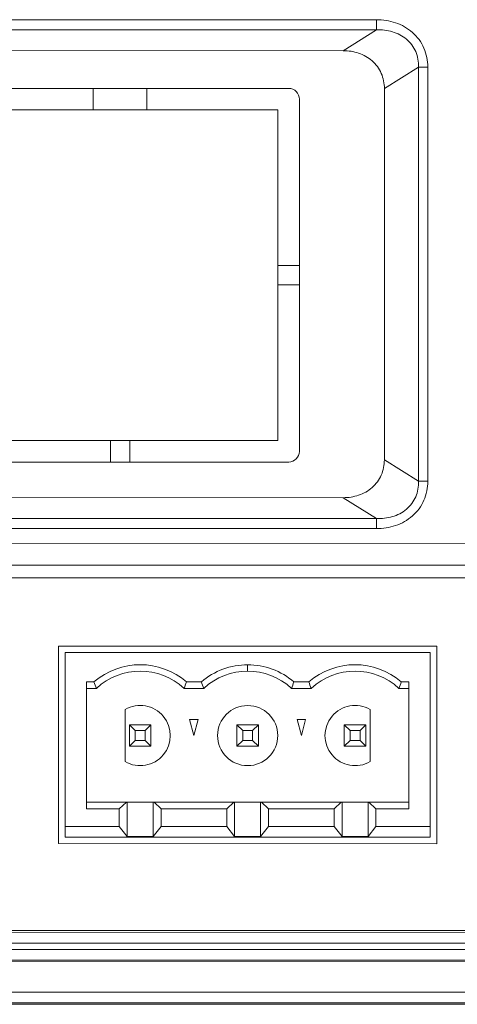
# Model space of a CAD drawing. Header units: centimetres. Extents: x -29.6 to 29.7, y -21 to 21.
# Tile 21 of 24: x 23.1 to 24.2, y -1.8 to 0.5. Entities that reach past the tile are written whole.
import ezdxf

# ---------------------------------------------------------------- set-up
doc = ezdxf.new("R2010")
doc.units = ezdxf.units.CM
doc.header["$MEASUREMENT"] = 0
doc.layers.add('06___PRT_ALL_SURFS', color=7, linetype='Continuous')

msp = doc.modelspace()

# ---------------------------------------------------------------- linework, layer by layer
at = {"layer": '06___PRT_ALL_SURFS', "lineweight": 9}
for points in [[(21.39875, 0.47805), (21.39875, 0.47805), (23.97447, 0.47796), (23.97447, 0.47796)], [(23.97447, 0.4545), (23.97447, 0.4545), (23.97447, 0.47796), (23.97447, 0.47796)], [(23.97447, 0.4545), (23.97447, 0.4545), (21.39874, 0.45459), (21.39874, 0.45459)], [(23.97447, 0.4545), (23.97447, 0.4545), (23.89745, 0.40595), (23.89745, 0.40595)], [(23.89745, 0.40595), (23.89745, 0.40595), (21.47576, 0.40604), (21.47576, 0.40604)], [(23.99306, 0.31783), (23.99306, 0.31783), (24.07235, 0.36782), (24.07235, 0.36782)], [(24.07232, -0.5955), (24.07232, -0.5955), (24.07235, 0.36782), (24.07235, 0.36782)], [(24.09397, 0.36782), (24.09397, 0.36782), (24.07235, 0.36782), (24.07235, 0.36782)], [(24.09397, 0.36782), (24.09397, 0.36782), (24.09394, -0.5955), (24.09394, -0.5955)], [(23.77057, 0.31815), (23.77057, 0.31815), (22.98651, 0.31818), (22.98651, 0.31818)], [(23.31612, 0.31817), (23.31612, 0.31817), (23.31611, 0.26823), (23.31611, 0.26823)], [(23.44096, 0.26822), (23.44096, 0.26822), (23.44097, 0.31816), (23.44097, 0.31816)], [(23.79555, 0.29318), (23.79555, 0.30697), (23.78436, 0.31815), (23.77057, 0.31815)], [(23.99306, 0.31783), (23.99306, 0.31783), (23.99303, -0.54551), (23.99303, -0.54551)], [(23.79552, -0.52584), (23.79552, -0.52584), (23.79555, 0.29318), (23.79555, 0.29318)], [(23.7456, 0.26821), (23.7456, 0.26821), (23.01147, 0.26824), (23.01147, 0.26824)], [(23.74557, -0.50087), (23.74557, -0.50087), (23.7456, 0.26821), (23.7456, 0.26821)], [(23.79553, -0.09386), (23.79553, -0.09386), (23.74559, -0.09386), (23.74559, -0.09386)], [(23.74558, -0.1388), (23.74558, -0.1388), (23.79553, -0.1388), (23.79553, -0.1388)], [(23.01145, -0.50085), (23.01145, -0.50085), (23.74557, -0.50087), (23.74557, -0.50087)], [(23.35604, -0.50086), (23.35604, -0.50086), (23.35603, -0.5508), (23.35603, -0.5508)], [(23.40098, -0.5508), (23.40098, -0.5508), (23.40099, -0.50086), (23.40099, -0.50086)], [(24.07232, -0.5955), (24.07232, -0.5955), (23.99303, -0.54551), (23.99303, -0.54551)], [(22.98647, -0.55078), (22.98647, -0.55078), (23.77054, -0.55081), (23.77054, -0.55081)], [(24.07232, -0.5955), (24.07232, -0.5955), (24.09394, -0.5955), (24.09394, -0.5955)], [(23.89741, -0.63362), (23.89741, -0.63362), (21.47572, -0.63353), (21.47572, -0.63353)], [(23.89741, -0.63362), (23.89741, -0.63362), (23.97443, -0.68217), (23.97443, -0.68217)], [(21.3987, -0.68208), (21.3987, -0.68208), (23.97443, -0.68217), (23.97443, -0.68217)], [(23.97443, -0.70564), (23.97443, -0.70564), (23.97443, -0.68217), (23.97443, -0.68217)], [(23.97443, -0.70564), (23.97443, -0.70564), (21.3987, -0.70555), (21.3987, -0.70555)], [(18.92055, -0.74046), (18.92055, -0.74046), (24.72066, -0.74067), (24.72066, -0.74067)], [(24.67077, -0.79054), (24.67077, -0.79054), (18.97044, -0.79034), (18.97044, -0.79034)], [(18.97094, -0.81979), (18.97094, -0.81979), (24.67027, -0.82), (24.67027, -0.82)], [(23.23565, -1.43823), (23.23565, -1.43823), (23.23566, -0.97878), (23.23566, -0.97878)], [(23.23566, -0.97878), (23.23566, -0.97878), (24.11462, -0.97882), (24.11462, -0.97882)], [(24.11462, -0.97882), (24.11462, -0.97882), (24.1146, -1.43827), (24.1146, -1.43827)], [(24.09962, -0.99362), (24.09962, -0.99362), (23.25063, -0.99362), (23.25063, -0.99362)], [(23.25063, -0.99362), (23.25063, -0.99362), (23.25063, -1.42311), (23.25063, -1.42311)], [(24.09962, -1.42311), (24.09962, -1.42311), (24.09962, -0.99362), (24.09962, -0.99362)], [(23.533, -1.06204), (23.47117, -1.00877), (23.37967, -1.00877), (23.31784, -1.06204)], [(23.52728, -1.07702), (23.46982, -1.02375), (23.38102, -1.02375), (23.32356, -1.07702)], [(23.77698, -1.07702), (23.71953, -1.02375), (23.63072, -1.02375), (23.57326, -1.07702)], [(23.67512, -1.02208), (23.67512, -1.02208), (23.67512, -1.03707), (23.67512, -1.03707)], [(24.0324, -1.06204), (23.97058, -1.00877), (23.87908, -1.00877), (23.81725, -1.06204)], [(24.02668, -1.07702), (23.96923, -1.02375), (23.88042, -1.02375), (23.82297, -1.07702)], [(23.31784, -1.06204), (23.31784, -1.06204), (23.30057, -1.06204), (23.30057, -1.06204)], [(23.30057, -1.06204), (23.30057, -1.06204), (23.30057, -1.35694), (23.30057, -1.35694)], [(23.31784, -1.06204), (23.31971, -1.06705), (23.32161, -1.07205), (23.32356, -1.07702)], [(23.52728, -1.07702), (23.52923, -1.07205), (23.53114, -1.06705), (23.533, -1.06204)], [(23.56755, -1.06204), (23.56755, -1.06204), (23.533, -1.06204), (23.533, -1.06204)], [(23.56755, -1.06204), (23.56941, -1.06705), (23.57131, -1.07205), (23.57326, -1.07702)], [(23.77698, -1.07702), (23.77894, -1.07205), (23.78084, -1.06705), (23.7827, -1.06204)], [(23.7827, -1.06204), (23.7827, -1.06204), (23.81725, -1.06204), (23.81725, -1.06204)], [(23.81725, -1.06204), (23.81911, -1.06705), (23.82101, -1.07205), (23.82297, -1.07702)], [(24.02668, -1.07702), (24.02864, -1.07205), (24.03054, -1.06705), (24.0324, -1.06204)], [(24.0324, -1.06204), (24.0324, -1.06204), (24.04968, -1.06204), (24.04968, -1.06204)], [(24.04968, -1.06204), (24.04968, -1.06204), (24.04968, -1.35694), (24.04968, -1.35694)], [(23.32356, -1.07702), (23.32356, -1.07702), (23.30057, -1.07702), (23.30057, -1.07702)], [(23.57326, -1.07702), (23.57326, -1.07702), (23.52728, -1.07702), (23.52728, -1.07702)], [(23.77698, -1.07702), (23.77698, -1.07702), (23.82297, -1.07702), (23.82297, -1.07702)], [(24.02668, -1.07702), (24.02668, -1.07702), (24.04968, -1.07702), (24.04968, -1.07702)], [(23.39046, -1.12634), (23.39046, -1.12634), (23.39046, -1.24744), (23.39046, -1.24744)], [(23.95978, -1.24744), (23.95978, -1.24744), (23.95978, -1.12634), (23.95978, -1.12634)], [(23.45039, -1.16192), (23.45039, -1.16192), (23.40045, -1.16192), (23.40045, -1.16192)], [(23.40045, -1.16192), (23.40045, -1.16192), (23.41383, -1.1753), (23.41383, -1.1753)], [(23.40045, -1.16192), (23.40045, -1.16192), (23.40045, -1.21186), (23.40045, -1.21186)], [(23.43701, -1.1753), (23.43701, -1.1753), (23.45039, -1.16192), (23.45039, -1.16192)], [(23.45039, -1.21186), (23.45039, -1.21186), (23.45039, -1.16192), (23.45039, -1.16192)], [(23.56031, -1.14943), (23.56031, -1.14943), (23.54023, -1.14943), (23.54023, -1.14943)], [(23.54023, -1.14943), (23.54023, -1.14943), (23.55027, -1.18689), (23.55027, -1.18689)], [(23.55027, -1.18689), (23.55027, -1.18689), (23.56031, -1.14943), (23.56031, -1.14943)], [(23.70009, -1.16192), (23.70009, -1.16192), (23.65015, -1.16192), (23.65015, -1.16192)], [(23.66354, -1.1753), (23.66354, -1.1753), (23.65015, -1.16192), (23.65015, -1.16192)], [(23.65015, -1.16192), (23.65015, -1.16192), (23.65015, -1.21186), (23.65015, -1.21186)], [(23.70009, -1.16192), (23.70009, -1.16192), (23.68671, -1.1753), (23.68671, -1.1753)], [(23.70009, -1.21186), (23.70009, -1.21186), (23.70009, -1.16192), (23.70009, -1.16192)], [(23.78994, -1.14943), (23.78994, -1.14943), (23.81001, -1.14943), (23.81001, -1.14943)], [(23.78994, -1.14943), (23.78994, -1.14943), (23.79997, -1.18689), (23.79997, -1.18689)], [(23.79997, -1.18689), (23.79997, -1.18689), (23.81001, -1.14943), (23.81001, -1.14943)], [(23.89986, -1.16192), (23.89986, -1.16192), (23.9498, -1.16192), (23.9498, -1.16192)], [(23.89986, -1.16192), (23.89986, -1.16192), (23.91324, -1.1753), (23.91324, -1.1753)], [(23.89986, -1.21186), (23.89986, -1.21186), (23.89986, -1.16192), (23.89986, -1.16192)], [(23.93642, -1.1753), (23.93642, -1.1753), (23.9498, -1.16192), (23.9498, -1.16192)], [(23.9498, -1.21186), (23.9498, -1.21186), (23.9498, -1.16192), (23.9498, -1.16192)], [(23.41383, -1.1753), (23.41383, -1.1753), (23.43701, -1.1753), (23.43701, -1.1753)], [(23.41383, -1.19848), (23.41383, -1.19848), (23.41383, -1.1753), (23.41383, -1.1753)], [(23.43701, -1.19848), (23.43701, -1.19848), (23.43701, -1.1753), (23.43701, -1.1753)], [(23.66354, -1.1753), (23.66354, -1.1753), (23.68671, -1.1753), (23.68671, -1.1753)], [(23.66354, -1.1753), (23.66354, -1.1753), (23.66354, -1.19848), (23.66354, -1.19848)], [(23.68671, -1.1753), (23.68671, -1.1753), (23.68671, -1.19848), (23.68671, -1.19848)], [(23.93642, -1.1753), (23.93642, -1.1753), (23.91324, -1.1753), (23.91324, -1.1753)], [(23.91324, -1.19848), (23.91324, -1.19848), (23.91324, -1.1753), (23.91324, -1.1753)], [(23.93642, -1.19848), (23.93642, -1.19848), (23.93642, -1.1753), (23.93642, -1.1753)], [(23.41383, -1.19848), (23.41383, -1.19848), (23.40045, -1.21186), (23.40045, -1.21186)], [(23.40045, -1.21186), (23.40045, -1.21186), (23.45039, -1.21186), (23.45039, -1.21186)], [(23.43701, -1.19848), (23.43701, -1.19848), (23.41383, -1.19848), (23.41383, -1.19848)], [(23.43701, -1.19848), (23.43701, -1.19848), (23.45039, -1.21186), (23.45039, -1.21186)], [(23.65015, -1.21186), (23.65015, -1.21186), (23.66354, -1.19848), (23.66354, -1.19848)], [(23.70009, -1.21186), (23.70009, -1.21186), (23.65015, -1.21186), (23.65015, -1.21186)], [(23.66354, -1.19848), (23.66354, -1.19848), (23.68671, -1.19848), (23.68671, -1.19848)], [(23.68671, -1.19848), (23.68671, -1.19848), (23.70009, -1.21186), (23.70009, -1.21186)], [(23.89986, -1.21186), (23.89986, -1.21186), (23.91324, -1.19848), (23.91324, -1.19848)], [(23.89986, -1.21186), (23.89986, -1.21186), (23.9498, -1.21186), (23.9498, -1.21186)], [(23.91324, -1.19848), (23.91324, -1.19848), (23.93642, -1.19848), (23.93642, -1.19848)], [(23.93642, -1.19848), (23.93642, -1.19848), (23.9498, -1.21186), (23.9498, -1.21186)], [(23.30057, -1.34137), (23.30057, -1.34137), (24.04968, -1.34137), (24.04968, -1.34137)], [(23.37673, -1.35694), (23.37673, -1.35694), (23.39326, -1.34137), (23.39326, -1.34137)], [(23.39521, -1.42177), (23.39521, -1.42177), (23.39521, -1.34137), (23.39521, -1.34137)], [(23.45564, -1.42177), (23.45564, -1.42177), (23.45564, -1.34137), (23.45564, -1.34137)], [(23.45758, -1.34137), (23.45758, -1.34137), (23.47411, -1.35694), (23.47411, -1.35694)], [(23.62643, -1.35694), (23.62643, -1.35694), (23.64296, -1.34137), (23.64296, -1.34137)], [(23.64491, -1.42177), (23.64491, -1.42177), (23.64491, -1.34137), (23.64491, -1.34137)], [(23.70534, -1.42177), (23.70534, -1.42177), (23.70534, -1.34137), (23.70534, -1.34137)], [(23.72382, -1.35694), (23.72382, -1.35694), (23.70729, -1.34137), (23.70729, -1.34137)], [(23.89266, -1.34137), (23.89266, -1.34137), (23.87613, -1.35694), (23.87613, -1.35694)], [(23.89461, -1.42177), (23.89461, -1.42177), (23.89461, -1.34137), (23.89461, -1.34137)], [(23.95504, -1.42177), (23.95504, -1.42177), (23.95504, -1.34137), (23.95504, -1.34137)], [(23.97352, -1.35694), (23.97352, -1.35694), (23.95699, -1.34137), (23.95699, -1.34137)], [(23.30057, -1.35694), (23.30057, -1.35694), (23.37673, -1.35694), (23.37673, -1.35694)], [(23.37673, -1.35694), (23.37673, -1.35694), (23.37673, -1.39814), (23.37673, -1.39814)], [(23.47411, -1.35694), (23.47411, -1.35694), (23.62643, -1.35694), (23.62643, -1.35694)], [(23.47411, -1.35694), (23.47411, -1.35694), (23.47411, -1.39814), (23.47411, -1.39814)], [(23.62643, -1.39814), (23.62643, -1.39814), (23.62643, -1.35694), (23.62643, -1.35694)], [(23.87613, -1.35694), (23.87613, -1.35694), (23.72382, -1.35694), (23.72382, -1.35694)], [(23.72382, -1.39814), (23.72382, -1.39814), (23.72382, -1.35694), (23.72382, -1.35694)], [(23.87613, -1.35694), (23.87613, -1.35694), (23.87613, -1.39814), (23.87613, -1.39814)], [(24.04968, -1.35694), (24.04968, -1.35694), (23.97352, -1.35694), (23.97352, -1.35694)], [(23.97352, -1.35694), (23.97352, -1.35694), (23.97352, -1.39814), (23.97352, -1.39814)], [(23.37673, -1.39814), (23.37673, -1.39814), (23.25063, -1.39814), (23.25063, -1.39814)], [(23.37673, -1.39814), (23.37673, -1.39814), (23.39521, -1.42177), (23.39521, -1.42177)], [(23.47411, -1.39814), (23.47411, -1.39814), (23.45564, -1.42177), (23.45564, -1.42177)], [(23.62643, -1.39814), (23.62643, -1.39814), (23.47411, -1.39814), (23.47411, -1.39814)], [(23.64491, -1.42177), (23.64491, -1.42177), (23.62643, -1.39814), (23.62643, -1.39814)], [(23.70534, -1.42177), (23.70534, -1.42177), (23.72382, -1.39814), (23.72382, -1.39814)], [(23.72382, -1.39814), (23.72382, -1.39814), (23.87613, -1.39814), (23.87613, -1.39814)], [(23.87613, -1.39814), (23.87613, -1.39814), (23.89461, -1.42177), (23.89461, -1.42177)], [(23.97352, -1.39814), (23.97352, -1.39814), (23.95504, -1.42177), (23.95504, -1.42177)], [(23.97352, -1.39814), (23.97352, -1.39814), (24.09962, -1.39814), (24.09962, -1.39814)], [(24.1146, -1.43827), (24.1146, -1.43827), (23.23565, -1.43823), (23.23565, -1.43823)], [(24.09962, -1.42311), (24.09962, -1.42311), (23.25063, -1.42311), (23.25063, -1.42311)], [(23.39521, -1.42177), (23.39521, -1.42177), (23.45564, -1.42177), (23.45564, -1.42177)], [(23.70534, -1.42177), (23.70534, -1.42177), (23.64491, -1.42177), (23.64491, -1.42177)], [(23.95504, -1.42177), (23.95504, -1.42177), (23.89461, -1.42177), (23.89461, -1.42177)], [(19.1987, -1.6399), (19.1987, -1.6399), (24.44245, -1.64009), (24.44245, -1.64009)], [(19.1987, -1.64429), (19.1987, -1.64429), (24.44245, -1.64448), (24.44245, -1.64448)], [(24.44245, -1.66944), (24.44245, -1.66944), (19.1987, -1.66925), (19.1987, -1.66925)], [(19.1987, -1.68437), (19.1987, -1.68437), (24.44245, -1.68456), (24.44245, -1.68456)], [(24.44245, -1.70951), (24.44245, -1.70951), (19.1987, -1.70932), (19.1987, -1.70932)], [(24.44245, -1.71195), (24.44245, -1.71195), (19.1987, -1.71176), (19.1987, -1.71176)], [(19.19869, -1.78355), (19.19869, -1.78355), (24.44244, -1.78374), (24.44244, -1.78374)], [(24.44244, -1.80831), (24.44244, -1.80831), (19.19869, -1.80812), (19.19869, -1.80812)], [(19.19869, -1.81164), (19.19869, -1.81164), (24.44244, -1.81183), (24.44244, -1.81183)]]:
    msp.add_open_spline(points, degree=3, dxfattribs=at)
for points, knots in [([(24.09397, 0.36782), (24.09397, 0.38285), (24.09102, 0.39812), (24.08494, 0.41201), (24.07886, 0.42589), (24.06965, 0.43839), (24.05831, 0.44839), (24.04696, 0.4584), (24.03347, 0.46592), (24.01913, 0.4708), (24.00476, 0.4757), (23.98954, 0.47796), (23.97447, 0.47796)], [0, 0, 0, 0, 0.25, 0.25, 0.25, 0.5, 0.5, 0.5, 0.75, 0.75, 0.75, 1, 1, 1, 1]), ([(23.97447, 0.4545), (23.98698, 0.45492), (23.99967, 0.45358), (24.01175, 0.45), (24.02359, 0.44649), (24.03486, 0.44083), (24.0443, 0.43289), (24.05361, 0.42506), (24.06115, 0.41502), (24.06593, 0.40381), (24.07076, 0.3925), (24.07278, 0.38), (24.07235, 0.36782)], [0, 0, 0, 0, 0.25, 0.25, 0.25, 0.5, 0.5, 0.5, 0.75, 0.75, 0.75, 1, 1, 1, 1]), ([(23.89745, 0.40595), (23.90951, 0.40595), (23.92169, 0.40414), (23.93318, 0.40022), (23.94465, 0.39631), (23.95544, 0.3903), (23.96453, 0.38229), (23.9736, 0.37429), (23.98096, 0.36429), (23.98583, 0.35319), (23.9907, 0.34208), (23.99306, 0.32986), (23.99306, 0.31783)], [0, 0, 0, 0, 0.25, 0.25, 0.25, 0.5, 0.5, 0.5, 0.75, 0.75, 0.75, 1, 1, 1, 1]), ([(23.77054, -0.55081), (23.77716, -0.55081), (23.78351, -0.54818), (23.7882, -0.5435), (23.79288, -0.53882), (23.79552, -0.53246), (23.79552, -0.52584)], [0, 0, 0, 0, 0.5, 0.5, 0.5, 1, 1, 1, 1]), ([(23.99303, -0.54551), (23.99303, -0.55754), (23.99066, -0.56976), (23.98579, -0.58088), (23.98093, -0.59198), (23.97356, -0.60197), (23.96449, -0.60997), (23.95541, -0.61798), (23.94461, -0.62399), (23.93314, -0.6279), (23.92165, -0.63181), (23.90947, -0.63362), (23.89741, -0.63362)], [0, 0, 0, 0, 0.25, 0.25, 0.25, 0.5, 0.5, 0.5, 0.75, 0.75, 0.75, 1, 1, 1, 1]), ([(24.07232, -0.5955), (24.07274, -0.60769), (24.07072, -0.6202), (24.06589, -0.63151), (24.0611, -0.64273), (24.05355, -0.65277), (24.04423, -0.6606), (24.03478, -0.66853), (24.02352, -0.67419), (24.01169, -0.67769), (23.99961, -0.68127), (23.98693, -0.6826), (23.97443, -0.68217)], [0, 0, 0, 0, 0.25, 0.25, 0.25, 0.5, 0.5, 0.5, 0.75, 0.75, 0.75, 1, 1, 1, 1]), ([(23.97443, -0.70564), (23.9895, -0.70564), (24.00472, -0.70338), (24.01908, -0.69849), (24.03343, -0.6936), (24.04692, -0.68609), (24.05828, -0.67608), (24.06961, -0.66607), (24.07882, -0.65358), (24.0849, -0.6397), (24.09098, -0.62581), (24.09394, -0.61054), (24.09394, -0.5955)], [0, 0, 0, 0, 0.25, 0.25, 0.25, 0.5, 0.5, 0.5, 0.75, 0.75, 0.75, 1, 1, 1, 1]), ([(23.67512, -1.02208), (23.65569, -1.02208), (23.6361, -1.02558), (23.61775, -1.0324), (23.59939, -1.03921), (23.58227, -1.04935), (23.56755, -1.06204)], [0, 0, 0, 0, 0.5, 0.5, 0.5, 1, 1, 1, 1]), ([(23.7827, -1.06204), (23.76798, -1.04935), (23.75086, -1.03921), (23.7325, -1.0324), (23.71415, -1.02558), (23.69456, -1.02208), (23.67512, -1.02208)], [0, 0, 0, 0, 0.5, 0.5, 0.5, 1, 1, 1, 1]), ([(23.39046, -1.24744), (23.41985, -1.26441), (23.45717, -1.25782), (23.47898, -1.23183), (23.50079, -1.20584), (23.50079, -1.16794), (23.47898, -1.14195), (23.45717, -1.11596), (23.41985, -1.10938), (23.39046, -1.12634)], [0, 0, 0, 0, 0.3333333, 0.3333333, 0.3333333, 0.6666667, 0.6666667, 0.6666667, 1, 1, 1, 1]), ([(23.74504, -1.18689), (23.74504, -1.14827), (23.71374, -1.11697), (23.67512, -1.11697), (23.63651, -1.11697), (23.60521, -1.14827), (23.60521, -1.18689), (23.60521, -1.2255), (23.63651, -1.25681), (23.67512, -1.25681), (23.71374, -1.25681), (23.74504, -1.2255), (23.74504, -1.18689)], [0, 0, 0, 0, 0.25, 0.25, 0.25, 0.5, 0.5, 0.5, 0.75, 0.75, 0.75, 1, 1, 1, 1]), ([(23.95978, -1.12634), (23.9304, -1.10938), (23.89308, -1.11596), (23.87127, -1.14195), (23.84946, -1.16794), (23.84946, -1.20584), (23.87127, -1.23183), (23.89308, -1.25782), (23.9304, -1.26441), (23.95978, -1.24744)], [0, 0, 0, 0, 0.3333333, 0.3333333, 0.3333333, 0.6666667, 0.6666667, 0.6666667, 1, 1, 1, 1])]:
    msp.add_open_spline(points, degree=3, knots=knots, dxfattribs=at)

doc.saveas('drawing.dxf')
